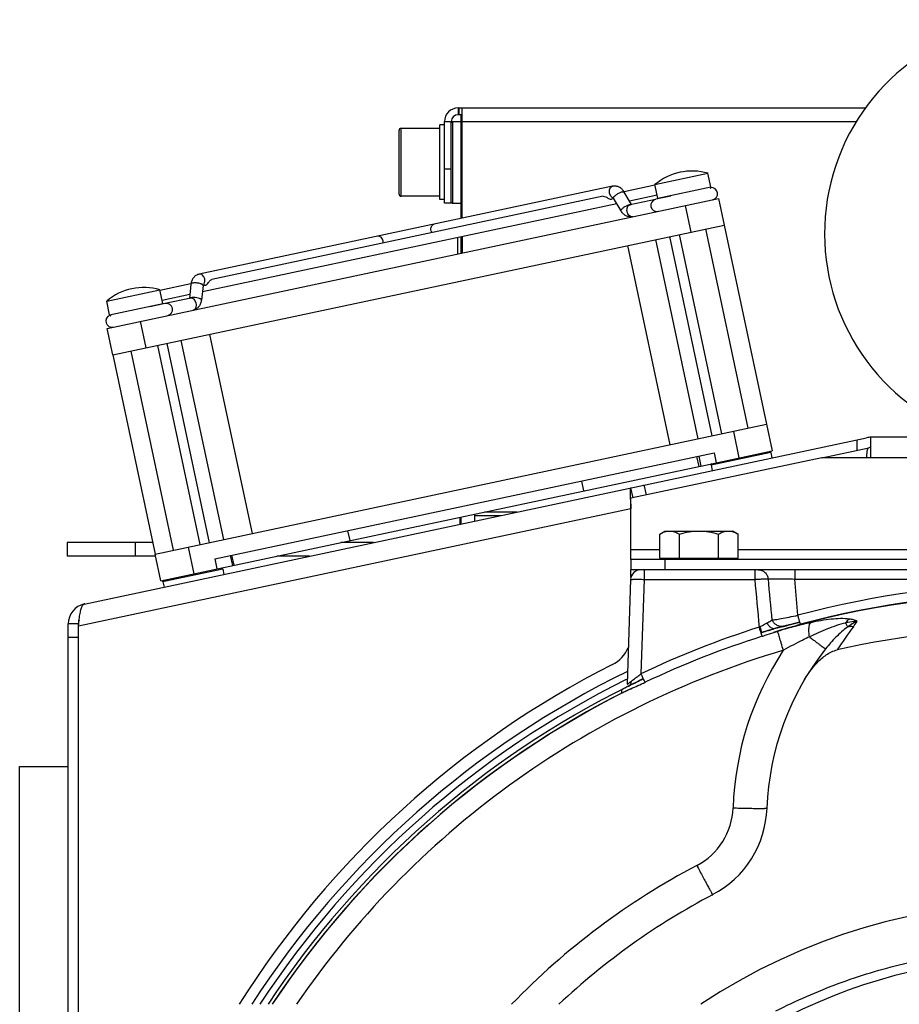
# Model space of a CAD drawing. Extents: x -1709 to 1181, y 8 to 1580.
# Tile 50 of 70: x -252 to -123, y 886 to 1031. Entities that reach past the tile are written whole.
import ezdxf

# ---------------------------------------------------------------- set-up
doc = ezdxf.new("R2010")
doc.units = 0
doc.header["$LTSCALE"] = 65.395
doc.layers.get('0').update_dxf_attribs({"linetype": 'CONTINUOUS'})
doc.layers.add('3_ALL_AXES', color=7, linetype='CONTINUOUS')

msp = doc.modelspace()

# ---------------------------------------------------------------- linework, layer by layer
at = {"color": 2, "linetype": 'CONTINUOUS'}
for p, q in [((-187.6, 1018.16), (-187.6, 1017.16)), ((-187.6, 1018.16), (-187, 1018.16)), ((-187.5, 1018.16), (-187.5, 1017.16)), ((-187, 1017.16), (-187.6, 1017.16)), ((-187.15, 1015.16), (-187.15, 1017.16)), ((-190.3, 1004.66), (-190.3, 1015.66)), ((-188.6, 1004.16), (-188.6, 1016.16)), ((-187, 1015.16), (-187.15, 1015.16)), ((-187.65, 996.67), (-187.65, 999.07)), ((-187.35, 957.89), (-187.35, 956.86)), ((-163.54, 932.45), (-163.55, 932)), ((-162.53, 933.01), (-162.51, 933.02))]:
    msp.add_line(p, q, dxfattribs=at)
at = {"color": 6, "linetype": 'CONTINUOUS'}
for p, q in [((-187, 1001.92), (-187, 1018.16)), ((-187, 1018.16), (-127.64, 1018.16)), ((-190.3, 1015.16), (-196, 1015.16)), ((-189.6, 1015.66), (-190.3, 1015.66)), ((-189.6, 1004.16), (-189.6, 1016.16)), ((-188.6, 1016.01), (-188.44, 1016.16)), ((-188.45, 1016.16), (-188.45, 1004.16)), ((-188.44, 1016.16), (-187.15, 1016.16)), ((-187.15, 1001.89), (-187.15, 1015.16)), ((-190.3, 1005.16), (-196, 1005.16)), ((-189.6, 1004.66), (-190.3, 1004.66)), ((-188.6, 1004.16), (-189.6, 1004.16)), ((-188.6, 1004.31), (-188.44, 1004.16)), ((-188.44, 1004.16), (-187.15, 1004.16)), ((-187.15, 996.78), (-187.15, 999.18)), ((-187, 999.21), (-187, 996.81)), ((-183.71, 958.66), (-178.9, 958.66)), ((-179.15, 958.61), (-179.15, 958.66)), ((-187.15, 956.91), (-187.15, 957.93)), ((-185.15, 957.33), (-185.15, 958.35)), ((-185.15, 958.16), (-181.25, 958.16)), ((-245.15, 954.16), (-245.15, 952.16)), ((-232.54, 954.16), (-245.15, 954.16)), ((-200.07, 954.16), (-204.88, 954.16)), ((-232.12, 952.16), (-245.15, 952.16)), ((-209.48, 952.16), (-214.29, 952.16)), ((-162.2, 948.71), (-162.73, 933.29)), ((-141.24, 941.41), (-141, 941.48)), ((-141, 941.48), (-140.81, 941.53)), ((-140.81, 941.53), (-140.6, 941.59)), ((-140.6, 941.59), (-140.41, 941.64)), ((-140.41, 941.64), (-140.24, 941.69)), ((-140.24, 941.69), (-140.09, 941.73)), ((-140.09, 941.73), (-139.97, 941.76)), ((-139.97, 941.76), (-139.87, 941.79)), ((-139.71, 941.82), (-139.65, 941.84)), ((-139.65, 941.84), (-139.6, 941.85)), ((-139.49, 941.87), (-139.43, 941.89)), ((-139.43, 941.89), (-139.3, 941.92)), ((-139.3, 941.92), (-139.14, 941.96)), ((-139.14, 941.96), (-138.84, 942.04)), ((-138.84, 942.04), (-137.29, 942.45)), ((-143, 940.88), (-142.87, 940.92)), ((-252.15, 711.16), (-252.15, 921.16)), ((-252.15, 921.16), (-245.01, 921.16))]:
    msp.add_line(p, q, dxfattribs=at)
at = {"color": 9, "linetype": 'CONTINUOUS'}
for p, q in [((-196, 1005.16), (-196, 1015.16)), ((-189.6, 1016.16), (-188.6, 1016.16)), ((-187, 1016.16), (-128.97, 1016.16)), ((-196.3, 1005.46), (-196.3, 1014.86)), ((-188.6, 1009.16), (-189.6, 1009.16)), ((-158.21, 1004.87), (-150.38, 1006.53)), ((-154.15, 1003.79), (-153.32, 999.88)), ((-238.91, 987.72), (-231.08, 989.38)), ((-233.52, 982.83), (-234.36, 986.74)), ((-147.08, 970.53), (-146.25, 966.62)), ((-128.83, 967.77), (-128.83, 969.3)), ((-152.12, 965.37), (-152.43, 966.84)), ((-77.46, 966.66), (-126.83, 966.66)), ((-159.88, 961.17), (-160.19, 962.64)), ((-162.15, 959.15), (-243.51, 941.86)), ((-235.15, 954.16), (-235.15, 952.16)), ((-226.45, 949.57), (-227.29, 953.49)), ((-162.15, 953.16), (-157.92, 953.16)), ((-146.37, 953.16), (-57.92, 953.16)), ((-220.58, 950.82), (-220.89, 952.29)), ((-157.15, 951.66), (-157.15, 950.16)), ((-160.2, 950.16), (-160.2, 948.74)), ((-143.93, 950.16), (-143.93, 948.74)), ((-138.04, 950.16), (-138.04, 948.79)), ((-160.2, 948.74), (-160.68, 934.83)), ((-160.2, 948.74), (-143.93, 948.74)), ((-137.57, 943.45), (-138.04, 948.79)), ((-138.04, 948.79), (-66.25, 948.79)), ((-141, 941.48), (-141.15, 941.44)), ((-140.99, 941.48), (-141, 941.48)), ((-141, 941.48), (-141, 941.48)), ((-140.99, 941.48), (-141, 941.48)), ((-139.57, 941.86), (-139.7, 941.83)), ((-139.7, 941.83), (-139.7, 941.83)), ((-243.51, 940.18), (-245.01, 940.18)), ((-142.87, 940.92), (-143, 940.88)), ((-142.87, 940.92), (-143, 940.88)), ((-142.87, 940.92), (-142.87, 940.92)), ((-162.84, 933.97), (-162.71, 934.04)), ((-162.84, 933.97), (-162.71, 934.04)), ((-162.51, 933.02), (-162.53, 933.01)), ((-162.35, 933.1), (-162.51, 933.02))]:
    msp.add_line(p, q, dxfattribs=at)
at = {"color": 7, "linetype": 'CONTINUOUS'}
for p, q in [((-150.38, 1006.53), (-150.81, 1008.54)), ((-164.86, 1006.63), (-225.72, 993.69)), ((-158.21, 1004.87), (-158.64, 1006.88)), ((-163.61, 1003), (-164.7, 1004.86)), ((-162.08, 1003.95), (-163.15, 1005.77)), ((-156.27, 1005.18), (-158.47, 1004.71)), ((-239.25, 985.7), (-149.26, 1004.83)), ((-164.69, 1004.82), (-165.01, 1004.75)), ((-158.52, 1004.7), (-162.28, 1003.9)), ((-149.26, 1004.83), (-148.42, 1000.92)), ((-238.41, 981.79), (-148.42, 1000.92)), ((-150.18, 969.88), (-156.42, 999.22)), ((-148.79, 970.17), (-155.03, 999.52)), ((-144.88, 971), (-151.11, 1000.35)), ((-162.66, 997.89), (-156.42, 968.55)), ((-152.25, 969.43), (-158.49, 998.78)), ((-226.94, 992.21), (-227.17, 990.11)), ((-225.15, 992.01), (-225.39, 989.87)), ((-224.83, 992.04), (-225.14, 991.97)), ((-231.08, 989.38), (-231.51, 991.39)), ((-238.91, 987.72), (-239.33, 989.72)), ((-230.73, 989.35), (-232.98, 988.88)), ((-226.97, 990.15), (-230.73, 989.35)), ((-238.41, 981.79), (-239.25, 985.7)), ((-224.18, 984.82), (-217.94, 955.47)), ((-225.57, 953.85), (-231.81, 983.19)), ((-224.19, 954.14), (-230.42, 983.49)), ((-222.11, 954.59), (-228.35, 983.93)), ((-229.49, 953.02), (-235.72, 982.36)), ((-232.18, 952.45), (-142.19, 971.57)), ((-142.19, 971.57), (-141.36, 967.66)), ((-223.43, 951.75), (-149.9, 967.38)), ((-151.87, 965.43), (-141.36, 967.66)), ((-141.56, 967.41), (-150.36, 965.54)), ((-149.9, 967.38), (-149.59, 965.91)), ((-141.56, 967.41), (-141.8, 967.57)), ((-141.56, 967.41), (-141.39, 966.63)), ((-134.04, 966.66), (-127.14, 968.13)), ((-152.18, 966.89), (-151.87, 965.43)), ((-150.36, 965.54), (-150.21, 965.78)), ((-231.35, 948.53), (-151.89, 965.42)), ((-150.36, 965.54), (-150.2, 964.76)), ((-169.45, 963.22), (-169.14, 961.76)), ((-161.83, 960.75), (-162.15, 962.22)), ((-203.87, 955.91), (-203.56, 954.44)), ((-231.35, 948.53), (-232.18, 952.45)), ((-223.43, 951.75), (-223.11, 950.28)), ((-221.14, 952.24), (-220.83, 950.77)), ((-162.15, 951.66), (-162.15, 950.16)), ((-157.92, 951.86), (-146.37, 951.86)), ((-157.15, 951.66), (-157.15, 951.86)), ((-147.15, 951.66), (-147.15, 951.86)), ((-222.26, 950.26), (-230.86, 948.43)), ((-222.26, 950.26), (-222.49, 950.41)), ((-222.26, 950.26), (-222.09, 949.48)), ((-42.15, 950.16), (-162.15, 950.16)), ((-231.06, 948.39), (-230.9, 948.63)), ((-230.86, 948.43), (-231.06, 948.39)), ((-231.06, 948.39), (-230.89, 947.61)), ((-243.51, 942.18), (-245.01, 942.18)), ((-243.51, 942.18), (-243.51, 942.02))]:
    msp.add_line(p, q, dxfattribs=at)
at = {"color": 3, "linetype": 'CONTINUOUS'}
for p, q in [((-242.64, 945.11), (-127.45, 969.59)), ((-126.83, 966.66), (-126.83, 969.66)), ((-77.46, 969.66), (-126.83, 969.66)), ((-134.04, 966.66), (-162.15, 960.69)), ((-126.83, 966.66), (-134.04, 966.66)), ((-162.25, 960.68), (-162.25, 960.66)), ((-162.15, 951.66), (-162.15, 960.69)), ((-42.15, 951.66), (-162.15, 951.66)), ((-162.15, 949.04), (-162.15, 950.16)), ((-245.01, 848.91), (-245.01, 942.18)), ((-243.51, 941.86), (-243.48, 942.13)), ((-243.51, 848.91), (-243.51, 941.86)), ((-243.48, 942.13), (-243.47, 942.17))]:
    msp.add_line(p, q, dxfattribs=at)
at = {"color": 6, "linetype": 'CONTINUOUS'}
for points in [[(-142.87, 940.92), (-142.6, 941.01), (-142.37, 941.08), (-142.14, 941.15), (-141.9, 941.22), (-141.68, 941.28), (-141.46, 941.35), (-141.24, 941.41)], [(-139.87, 941.79), (-139.82, 941.8), (-139.79, 941.81), (-139.76, 941.81), (-139.73, 941.82), (-139.71, 941.82), (-139.71, 941.82)], [(-139.6, 941.85), (-139.55, 941.86), (-139.49, 941.87)], [(-162.51, 933.02), (-162.26, 933.15), (-162.06, 933.25), (-161.84, 933.36), (-161.62, 933.47), (-161.39, 933.59), (-161.14, 933.71), (-160.89, 933.83), (-160.64, 933.95), (-160.38, 934.08), (-160.33, 934.1)]]:
    msp.add_lwpolyline(points, dxfattribs=at)
for centre, radius, start, end in [((-102.15, 999.66), 31.5, 302.4551, 237.5449), ((-187.6, 1016.16), 2, 90, 180), ((-196, 1014.86), 0.3, 90, 180), ((-196, 1005.46), 0.3, 180, 270), ((-160.7, 948.66), 1.5, 90, 178), ((-102.15, 806.36), 135.28, 77.344, 102.656), ((-102.15, 913.66), 40, 141.5954, 178.0038), ((-157.11, 915.58), 15, 297.7632, 358.0038), ((-102.15, 811.16), 103, 117.7632, 133.2679), ((-102.15, 811.16), 90, 56.4547, 123.5453)]:
    msp.add_arc(centre, radius, start, end, dxfattribs=at)
at = {"color": 2, "linetype": 'CONTINUOUS'}
for centre, radius, start, end in [((-187.6, 1016.16), 1, 90, 180), ((-134.6, 922.91), 19.15, 107.3873, 107.7263), ((-162.81, 933.59), 0.646, 297.2364, 303.9772), ((-162.82, 933.61), 0.666, 304.0058, 312.5699)]:
    msp.add_arc(centre, radius, start, end, dxfattribs=at)
at = {"color": 7, "linetype": 'CONTINUOUS'}
for centre, radius, start, end in [((-150.58, 1006.49), 0.2, 289.2738, 12), ((-150.31, 1005.53), 0.9, 282, 95.3077), ((-158.01, 1004.91), 0.2, 192, 222.0001), ((-158.33, 1003.82), 0.9, 102, 282), ((-231.28, 989.34), 0.2, 341.9999, 12), ((-230.54, 988.47), 0.9, 282, 102), ((-238.56, 986.77), 0.9, 108.6923, 282), ((-238.71, 987.76), 0.2, 192, 267.0013), ((-126.83, 966.66), 1.5, 90, 102), ((-242.01, 942.18), 1.5, 158.1207, 180), ((-102.15, 811.16), 82, 63.2467, 116.7532)]:
    msp.add_arc(centre, radius, start, end, dxfattribs=at)
at = {"color": 9, "linetype": 'CONTINUOUS'}
for centre, radius, start, end in [((-190.35, 1000.29), 1.25, 191.9794, 203.5179), ((-199.86, 998.27), 1.25, 0.4821, 12.0206), ((-102.15, 811.24), 136.88, 74.9993, 105.0007), ((-102.15, 811.23), 135.45, 73.629, 106.371), ((-102.15, 811.37), 135.38, 74.9991, 105.0009), ((-136.23, 947.08), 8.65, 322.0204, 328.386), ((-102.32, 812.27), 135.75, 107.5556, 115.4627), ((-86.57, 959.92), 59.43, 197.7985, 198.0503), ((-121.03, 870.9), 73.35, 105.9208, 107.3224), ((-139.83, 943.36), 2.49, 204.1826, 204.6408), ((-102.15, 811.18), 135.47, 106.4735, 106.729), ((-102.15, 811.16), 135.99, 106.0344, 106.5962), ((-114.96, 854.51), 90.29, 106.3102, 106.474), ((-139.98, 943.24), 1.44, 274.857, 281.0812), ((-136.86, 929.88), 12.29, 103.6268, 104.0402), ((-98.75, 917.78), 38.91, 141.9701, 148.083), ((-102.26, 811.96), 134.65, 107.5316, 115.4179), ((-102.15, 913.53), 45, 146.6025, 178.0037), ((-102.15, 811.16), 138, 116.016, 147.0754), ((-102.15, 811.16), 136.99, 116.2982, 146.8012), ((-102.15, 811.16), 135.99, 116.3624, 146.5271), ((-102.16, 811.21), 135.44, 116.2974, 146.3993), ((-102.15, 811.23), 135.45, 116.6102, 146.4099), ((-157.11, 915.44), 10, 297.7633, 358.0037), ((-102.15, 811.03), 108, 117.7633, 135.9142)]:
    msp.add_arc(centre, radius, start, end, dxfattribs=at)
at = {"color": 3, "linetype": 'CONTINUOUS'}
for centre, radius, start, end in [((-126.83, 966.66), 3, 90, 102), ((-242.01, 942.18), 3, 102, 180), ((-242.49, 944.78), 0.356, 102.0749, 113.3508), ((-167.15, 940.65), 5, 296.8328, 336.9594), ((-102.15, 812.16), 139, 116.8328, 147.831)]:
    msp.add_arc(centre, radius, start, end, dxfattribs=at)
at = {"color": 9, "linetype": 'CONTINUOUS'}
for points, knots in [([(-165.29, 1005.61), (-165.32, 1005.73), (-165.33, 1005.95), (-165.27, 1006.27), (-165.11, 1006.52), (-164.94, 1006.61), (-164.86, 1006.63)], [0, 0, 0, 0, 0.288007, 0.555337, 0.790536, 1, 1, 1, 1]), ([(-164.82, 1004.92), (-164.88, 1004.95), (-165.11, 1005.12), (-165.25, 1005.4), (-165.29, 1005.61)], [0, 0, 0, 0, 0.226809, 1, 1, 1, 1]), ([(-164.7, 1004.86), (-164.7, 1004.87), (-164.72, 1004.9), (-164.71, 1004.93), (-164.71, 1004.95)], [0, 0, 0, 0, 0.222857, 1, 1, 1, 1]), ([(-164.71, 1004.95), (-164.69, 1004.99), (-164.65, 1005.08), (-164.58, 1005.15), (-164.55, 1005.18)], [0, 0, 0, 0, 0.42506, 1, 1, 1, 1]), ([(-164.55, 1005.18), (-164.44, 1005.29), (-164.24, 1005.44), (-163.96, 1005.61), (-163.74, 1005.71), (-163.54, 1005.79), (-163.37, 1005.83), (-163.23, 1005.83), (-163.16, 1005.8), (-163.15, 1005.77)], [0, 0, 0, 0, 0.292809, 0.455163, 0.612104, 0.751996, 0.86527, 0.946447, 1, 1, 1, 1]), ([(-163.46, 1003.32), (-163.36, 1003.42), (-163.12, 1003.6), (-162.75, 1003.81), (-162.43, 1003.94), (-162.22, 1003.97), (-162.14, 1003.96), (-162.1, 1003.95)], [0, 0, 0, 0, 0.273726, 0.577386, 0.837567, 0.93263, 1, 1, 1, 1]), ([(-162.71, 1002.89), (-162.74, 1003), (-162.75, 1003.23), (-162.68, 1003.55), (-162.52, 1003.79), (-162.36, 1003.89), (-162.28, 1003.9)], [0, 0, 0, 0, 0.288007, 0.555337, 0.790536, 1, 1, 1, 1]), ([(-163.61, 1003), (-163.63, 1003.04), (-163.61, 1003.13), (-163.54, 1003.23), (-163.49, 1003.29), (-163.46, 1003.32)], [0, 0, 0, 0, 0.360681, 0.645148, 1, 1, 1, 1]), ([(-161.9, 1002.14), (-161.98, 1002.13), (-162.17, 1002.14), (-162.42, 1002.3), (-162.61, 1002.56), (-162.69, 1002.78), (-162.71, 1002.89)], [0, 0, 0, 0, 0.209464, 0.444663, 0.711993, 1, 1, 1, 1]), ([(-191.58, 1000.03), (-191.6, 1000.14), (-191.62, 1000.37), (-191.55, 1000.68), (-191.39, 1000.93), (-191.22, 1001.02), (-191.14, 1001.04)], [0, 0, 0, 0, 0.288007, 0.555337, 0.790536, 1, 1, 1, 1]), ([(-198.63, 998.53), (-198.66, 998.64), (-198.73, 998.85), (-198.92, 999.12), (-199.17, 999.28), (-199.36, 999.29), (-199.44, 999.28)], [0, 0, 0, 0, 0.288007, 0.555337, 0.790536, 1, 1, 1, 1]), ([(-224.91, 992.94), (-224.94, 993.05), (-225.01, 993.27), (-225.21, 993.53), (-225.45, 993.69), (-225.64, 993.71), (-225.72, 993.69)], [0, 0, 0, 0, 0.288007, 0.555337, 0.790536, 1, 1, 1, 1]), ([(-225.42, 992.24), (-225.56, 992.3), (-225.8, 992.36), (-226.13, 992.39), (-226.37, 992.4), (-226.59, 992.39), (-226.76, 992.35), (-226.88, 992.3), (-226.93, 992.24), (-226.94, 992.21)], [0, 0, 0, 0, 0.292809, 0.455163, 0.612104, 0.751996, 0.86527, 0.946447, 1, 1, 1, 1]), ([(-225.15, 992.01), (-225.14, 992.06), (-225.2, 992.13), (-225.31, 992.2), (-225.38, 992.23), (-225.42, 992.24)], [0, 0, 0, 0, 0.360681, 0.645148, 1, 1, 1, 1]), ([(-225.06, 992.11), (-225.02, 992.16), (-224.88, 992.41), (-224.87, 992.72), (-224.91, 992.94)], [0, 0, 0, 0, 0.226809, 1, 1, 1, 1]), ([(-225.66, 990.1), (-225.79, 990.15), (-226.08, 990.22), (-226.51, 990.26), (-226.86, 990.25), (-227.06, 990.19), (-227.13, 990.14), (-227.15, 990.11)], [0, 0, 0, 0, 0.276297, 0.582133, 0.841567, 0.934843, 1, 1, 1, 1]), ([(-226.16, 989.4), (-226.19, 989.52), (-226.27, 989.73), (-226.46, 989.99), (-226.7, 990.15), (-226.89, 990.17), (-226.97, 990.15)], [0, 0, 0, 0, 0.288007, 0.555337, 0.790536, 1, 1, 1, 1]), ([(-226.6, 988.39), (-226.52, 988.41), (-226.35, 988.5), (-226.19, 988.75), (-226.12, 989.06), (-226.14, 989.29), (-226.16, 989.4)], [0, 0, 0, 0, 0.209464, 0.444663, 0.711993, 1, 1, 1, 1]), ([(-225.39, 989.87), (-225.38, 989.91), (-225.44, 989.99), (-225.54, 990.05), (-225.62, 990.08), (-225.66, 990.1)], [0, 0, 0, 0, 0.360681, 0.645148, 1, 1, 1, 1]), ([(-143.44, 950.16), (-143.26, 950.16), (-142.89, 950.09), (-142.42, 949.8), (-142.09, 949.35), (-141.99, 948.99), (-141.97, 948.81)], [0, 0, 0, 0, 0.248399, 0.497694, 0.748313, 1, 1, 1, 1]), ([(-162.2, 948.71), (-162.2, 948.72), (-162.18, 948.72), (-162.15, 948.73), (-162.1, 948.73), (-162.04, 948.74), (-161.95, 948.74), (-161.81, 948.75), (-161.59, 948.75), (-161.29, 948.75), (-160.95, 948.75), (-160.58, 948.75), (-160.33, 948.74), (-160.2, 948.74)], [0, 0, 0, 0, 0.006169, 0.021039, 0.045115, 0.078281, 0.120257, 0.17066, 0.294772, 0.445913, 0.618314, 0.805387, 1, 1, 1, 1]), ([(-143.93, 948.74), (-143.7, 948.75), (-143.28, 948.78), (-142.7, 948.81), (-142.3, 948.82), (-142.08, 948.82), (-142, 948.82), (-141.97, 948.81)], [0, 0, 0, 0, 0.347541, 0.652878, 0.879336, 0.954078, 1, 1, 1, 1]), ([(-141.97, 948.81), (-141.91, 948.82), (-141.75, 948.83), (-141.47, 948.84), (-141.07, 948.84), (-140.37, 948.84), (-139.35, 948.83), (-138.5, 948.8), (-138.04, 948.79)], [0, 0, 0, 0, 0.045114, 0.119322, 0.220559, 0.345776, 0.651945, 1, 1, 1, 1]), ([(-139.85, 941.8), (-140.01, 941.79), (-140.32, 941.82), (-140.76, 942), (-141.12, 942.32), (-141.29, 942.59), (-141.35, 942.74)], [0, 0, 0, 0, 0.247882, 0.497022, 0.747815, 1, 1, 1, 1]), ([(-129.99, 942.9), (-130.42, 942.95), (-131.32, 942.98), (-133.23, 942.84), (-134.69, 942.58), (-135.69, 942.36)], [0, 0, 0, 0, 0.225294, 0.469689, 1, 1, 1, 1]), ([(-130.57, 942.31), (-130.52, 942.37), (-130.36, 942.59), (-130.16, 942.79), (-129.99, 942.9)], [0, 0, 0, 0, 0.268051, 1, 1, 1, 1]), ([(-128.86, 942.54), (-129, 942.54), (-129.58, 942.49), (-130.15, 942.39), (-130.57, 942.31)], [0, 0, 0, 0, 0.253851, 1, 1, 1, 1]), ([(-128.86, 942.54), (-128.99, 942.5), (-129.48, 942.28), (-129.92, 941.98), (-130.24, 941.74)], [0, 0, 0, 0, 0.254403, 1, 1, 1, 1]), ([(-128.86, 942.54), (-129.01, 942.65), (-129.39, 942.8), (-129.78, 942.87), (-129.99, 942.9)], [0, 0, 0, 0, 0.464342, 1, 1, 1, 1]), ([(-142.87, 940.92), (-142.87, 940.92), (-142.88, 940.93), (-142.88, 940.93), (-142.89, 940.94), (-142.9, 940.97), (-142.91, 941.01), (-142.93, 941.08), (-142.96, 941.16), (-143.01, 941.31), (-143.05, 941.42), (-143.08, 941.5)], [0, 0, 0, 0, 0.004771, 0.017551, 0.038593, 0.067882, 0.150764, 0.265131, 0.409397, 0.581604, 1, 1, 1, 1]), ([(-141, 941.48), (-141.09, 941.45), (-141.31, 941.46), (-141.61, 941.63), (-141.88, 941.93), (-142.03, 942.18), (-142.09, 942.32)], [0, 0, 0, 0, 0.191123, 0.417114, 0.689505, 1, 1, 1, 1]), ([(-139.84, 941.79), (-139.92, 941.78), (-140.3, 941.68), (-140.68, 941.57), (-140.99, 941.48)], [0, 0, 0, 0, 0.190977, 1, 1, 1, 1]), ([(-139.71, 938.3), (-139.82, 938.65), (-139.97, 939.15), (-140.16, 939.79), (-140.28, 940.2), (-140.39, 940.54), (-140.47, 940.81), (-140.52, 940.98), (-140.55, 941.07), (-140.56, 941.09)], [0, 0, 0, 0, 0.371122, 0.539335, 0.688105, 0.812319, 0.907707, 0.970988, 1, 1, 1, 1]), ([(-135.69, 942.36), (-136.46, 942.2), (-138.01, 941.82), (-139.54, 941.39), (-140.31, 941.17)], [0, 0, 0, 0, 0.493872, 1, 1, 1, 1]), ([(-137.29, 942.45), (-137.55, 942.38), (-138.05, 942.25), (-138.71, 942.07), (-139.21, 941.95), (-139.48, 941.88), (-139.57, 941.86)], [0, 0, 0, 0, 0.344753, 0.646295, 0.872874, 1, 1, 1, 1]), ([(-135.87, 940.28), (-135.91, 940.53), (-135.95, 940.98), (-135.95, 941.6), (-135.88, 942.06), (-135.77, 942.3), (-135.69, 942.36)], [0, 0, 0, 0, 0.350585, 0.643554, 0.861216, 1, 1, 1, 1]), ([(-130.57, 942.31), (-131.02, 942.2), (-131.92, 941.94), (-133.7, 941.29), (-135.01, 940.7), (-135.87, 940.28)], [0, 0, 0, 0, 0.245021, 0.493387, 1, 1, 1, 1]), ([(-130.24, 941.74), (-130.86, 941.3), (-132.01, 940.27), (-133.01, 939.11), (-133.49, 938.51)], [0, 0, 0, 0, 0.497077, 1, 1, 1, 1]), ([(-130.57, 942.31), (-130.53, 942.25), (-130.43, 942.06), (-130.32, 941.87), (-130.24, 941.74)], [0, 0, 0, 0, 0.305063, 1, 1, 1, 1]), ([(-129.41, 941.75), (-129.48, 941.77), (-129.76, 941.8), (-130.04, 941.79), (-130.24, 941.74)], [0, 0, 0, 0, 0.262817, 1, 1, 1, 1]), ([(-135.87, 940.28), (-136.2, 940.12), (-137.49, 939.49), (-138.77, 938.82), (-139.71, 938.3)], [0, 0, 0, 0, 0.248295, 1, 1, 1, 1]), ([(-135.87, 940.28), (-135.71, 940.15), (-135.39, 939.9), (-134.93, 939.55), (-134.53, 939.24), (-134.18, 938.98), (-133.93, 938.8), (-133.77, 938.68), (-133.68, 938.62), (-133.6, 938.57), (-133.55, 938.53), (-133.52, 938.52), (-133.49, 938.5), (-133.49, 938.51)], [0, 0, 0, 0, 0.213574, 0.408556, 0.580933, 0.727133, 0.844144, 0.890929, 0.929567, 0.959867, 0.981693, 0.994981, 1, 1, 1, 1]), ([(-139.71, 938.3), (-146.93, 936.16), (-161.02, 930.65), (-180.43, 918.93), (-197.57, 904.08), (-207.15, 892.37), (-211.4, 886.17)], [0, 0, 0, 0, 0.250019, 0.500027, 0.750021, 1, 1, 1, 1]), ([(-160.33, 934.1), (-160.51, 934.02), (-161.19, 933.69), (-161.86, 933.35), (-162.35, 933.1)], [0, 0, 0, 0, 0.268057, 1, 1, 1, 1]), ([(-147.12, 915.1), (-146.79, 915.08), (-146.16, 915.06), (-145.23, 915.04), (-144.38, 915.02), (-143.73, 915.01), (-143.27, 915.01), (-142.98, 915.01), (-142.73, 915.01), (-142.52, 915.02), (-142.35, 915.02), (-142.23, 915.03), (-142.16, 915.04), (-142.13, 915.04), (-142.12, 915.05), (-142.12, 915.05)], [0, 0, 0, 0, 0.194862, 0.382203, 0.554857, 0.706195, 0.772022, 0.830423, 0.880839, 0.922792, 0.955886, 0.97982, 0.994417, 0.998242, 1, 1, 1, 1]), ([(-152.45, 906.6), (-152.3, 906.31), (-152.01, 905.76), (-151.59, 904.96), (-151.19, 904.22), (-150.89, 903.66), (-150.68, 903.27), (-150.54, 903.02), (-150.42, 902.81), (-150.32, 902.63), (-150.25, 902.51), (-150.21, 902.43), (-150.18, 902.38), (-150.16, 902.35), (-150.14, 902.32), (-150.13, 902.31), (-150.13, 902.3), (-150.12, 902.3)], [0, 0, 0, 0, 0.19625, 0.384285, 0.557108, 0.708264, 0.77392, 0.832121, 0.882323, 0.924059, 0.956942, 0.969963, 0.980665, 0.989024, 0.995022, 0.998659, 1, 1, 1, 1])]:
    msp.add_open_spline(points, degree=3, knots=knots, dxfattribs=at)
at = {"color": 7, "linetype": 'CONTINUOUS'}
for points, knots in [([(-163.15, 1005.77), (-163.24, 1005.92), (-163.45, 1006.2), (-163.86, 1006.51), (-164.35, 1006.67), (-164.69, 1006.66), (-164.86, 1006.63)], [0, 0, 0, 0, 0.2555, 0.50575, 0.753267, 1, 1, 1, 1]), ([(-166.26, 1005.15), (-166.13, 1005.18), (-165.82, 1005.08), (-165.59, 1004.91), (-165.44, 1004.84)], [0, 0, 0, 0, 0.450561, 1, 1, 1, 1]), ([(-164.7, 1004.86), (-164.71, 1004.87), (-164.71, 1004.88), (-164.72, 1004.9), (-164.73, 1004.9)], [0, 0, 0, 0, 0.442353, 1, 1, 1, 1]), ([(-165.44, 1004.84), (-165.37, 1004.8), (-165.23, 1004.74), (-165.08, 1004.74), (-165.01, 1004.75)], [0, 0, 0, 0, 0.536566, 1, 1, 1, 1]), ([(-161.9, 1002.14), (-162.07, 1002.11), (-162.41, 1002.1), (-162.9, 1002.26), (-163.31, 1002.57), (-163.52, 1002.85), (-163.61, 1003)], [0, 0, 0, 0, 0.246716, 0.494246, 0.744505, 1, 1, 1, 1]), ([(-225.72, 993.69), (-225.89, 993.65), (-226.21, 993.52), (-226.58, 993.18), (-226.84, 992.72), (-226.92, 992.38), (-226.94, 992.21)], [0, 0, 0, 0, 0.246716, 0.494246, 0.744505, 1, 1, 1, 1]), ([(-225.14, 992.05), (-225.14, 992.06), (-225.14, 992.06), (-225.14, 992.06), (-225.14, 992.05), (-225.14, 992.04), (-225.15, 992.02), (-225.15, 992.01)], [0, 0, 0, 0, 0.17566, 0.195271, 0.228941, 0.481112, 1, 1, 1, 1]), ([(-224.83, 992.04), (-224.76, 992.05), (-224.58, 992.14), (-224.37, 992.4), (-224.23, 992.62), (-224.14, 992.72)], [0, 0, 0, 0, 0.208338, 0.58194, 1, 1, 1, 1]), ([(-224.14, 992.72), (-224.12, 992.74), (-224.04, 992.83), (-223.93, 992.9), (-223.84, 992.91)], [0, 0, 0, 0, 0.278793, 1, 1, 1, 1]), ([(-225.39, 989.87), (-225.41, 989.7), (-225.49, 989.36), (-225.74, 988.9), (-226.12, 988.56), (-226.44, 988.43), (-226.6, 988.39)], [0, 0, 0, 0, 0.2555, 0.50575, 0.753267, 1, 1, 1, 1]), ([(-127.45, 966.66), (-127.44, 966.84), (-127.42, 967.11), (-127.39, 967.45), (-127.36, 967.67), (-127.32, 967.85), (-127.27, 968.01), (-127.2, 968.11), (-127.14, 968.13)], [0, 0, 0, 0, 0.36123, 0.523341, 0.666401, 0.786519, 0.881335, 1, 1, 1, 1])]:
    msp.add_open_spline(points, degree=3, knots=knots, dxfattribs=at)
at = {"color": 9, "linetype": 'CONTINUOUS'}
for points in [[(-164.71, 1004.87), (-164.75, 1004.88), (-164.78, 1004.9), (-164.82, 1004.92)], [(-225.15, 992.03), (-225.12, 992.05), (-225.09, 992.08), (-225.06, 992.11)], [(-143.93, 948.74), (-143.71, 946.39), (-143.49, 944.04), (-143.27, 941.7)], [(-141.97, 948.81), (-141.78, 946.78), (-141.6, 944.76), (-141.41, 942.73)]]:
    msp.add_open_spline(points, degree=3, dxfattribs=at)
at = {"color": 3, "linetype": 'CONTINUOUS'}
for points, knots in [([(-162.15, 962.22), (-162.16, 962.22), (-162.2, 962.18), (-162.23, 962.09), (-162.26, 961.95), (-162.28, 961.69), (-162.28, 961.26), (-162.26, 960.89), (-162.25, 960.68)], [0, 0, 0, 0, 0.037257, 0.095917, 0.181986, 0.296103, 0.603281, 1, 1, 1, 1]), ([(-162.25, 960.66), (-162.24, 960.55), (-162.21, 960.04), (-162.17, 959.54), (-162.15, 959.15)], [0, 0, 0, 0, 0.234944, 1, 1, 1, 1]), ([(-243.47, 942.17), (-243.44, 942.48), (-243.36, 943.06), (-243.23, 943.86), (-243.07, 944.49), (-242.91, 944.85), (-242.81, 944.97)], [0, 0, 0, 0, 0.319936, 0.605508, 0.835828, 1, 1, 1, 1]), ([(-242.81, 944.97), (-242.79, 944.99), (-242.74, 945.04), (-242.68, 945.08), (-242.63, 945.1)], [0, 0, 0, 0, 0.272589, 1, 1, 1, 1])]:
    msp.add_open_spline(points, degree=3, knots=knots, dxfattribs=at)
at = {"color": 2, "linetype": 'CONTINUOUS'}
for points, knots in [([(-141.85, 942.47), (-141.76, 942.52), (-141.61, 942.6), (-141.46, 942.69), (-141.41, 942.73)], [0, 0, 0, 0, 0.617468, 1, 1, 1, 1]), ([(-141.41, 942.73), (-141.34, 942.74), (-141.18, 942.77), (-140.72, 942.84), (-139.95, 942.99), (-138.83, 943.2), (-138.01, 943.37), (-137.57, 943.45)], [0, 0, 0, 0, 0.050213, 0.127891, 0.355763, 0.657684, 1, 1, 1, 1]), ([(-137.19, 942.13), (-137.19, 942.14), (-137.19, 942.15), (-137.2, 942.17), (-137.21, 942.2), (-137.23, 942.26), (-137.27, 942.37), (-137.32, 942.53), (-137.37, 942.73), (-137.44, 942.95), (-137.5, 943.2), (-137.55, 943.37), (-137.57, 943.45)], [0, 0, 0, 0, 0.006735, 0.022373, 0.046959, 0.08031, 0.172176, 0.294927, 0.444453, 0.615732, 0.803012, 1, 1, 1, 1]), ([(-143.27, 941.7), (-143.1, 941.78), (-142.78, 941.95), (-142.47, 942.13), (-142.32, 942.22)], [0, 0, 0, 0, 0.516215, 1, 1, 1, 1]), ([(-142.82, 940.36), (-142.85, 940.41), (-142.9, 940.57), (-143, 940.85), (-143.12, 941.25), (-143.22, 941.54), (-143.27, 941.7)], [0, 0, 0, 0, 0.119028, 0.343841, 0.649013, 1, 1, 1, 1]), ([(-142.32, 942.22), (-142.27, 942.24), (-142.12, 942.32), (-141.97, 942.41), (-141.85, 942.47)], [0, 0, 0, 0, 0.271129, 1, 1, 1, 1]), ([(-141.14, 940.92), (-141.08, 940.94), (-140.84, 941.02), (-140.6, 941.1), (-140.43, 941.15)], [0, 0, 0, 0, 0.266459, 1, 1, 1, 1]), ([(-140.32, 941.19), (-140.16, 941.24), (-139.89, 941.32), (-139.63, 941.41), (-139.54, 941.45)], [0, 0, 0, 0, 0.627975, 1, 1, 1, 1]), ([(-139.54, 941.45), (-139.44, 941.48), (-139.16, 941.57), (-138.65, 941.73), (-137.96, 941.92), (-137.46, 942.06), (-137.19, 942.13)], [0, 0, 0, 0, 0.128913, 0.356521, 0.657731, 1, 1, 1, 1]), ([(-142.82, 940.36), (-142.68, 940.41), (-142.12, 940.59), (-141.56, 940.78), (-141.14, 940.92)], [0, 0, 0, 0, 0.25532, 1, 1, 1, 1]), ([(-162.3, 933.58), (-162.27, 933.61), (-162.15, 933.71), (-162.02, 933.81), (-161.92, 933.88)], [0, 0, 0, 0, 0.232124, 1, 1, 1, 1]), ([(-161.92, 933.88), (-161.72, 934.04), (-161.3, 934.34), (-160.89, 934.66), (-160.68, 934.83)], [0, 0, 0, 0, 0.484154, 1, 1, 1, 1]), ([(-160.06, 933.58), (-160.09, 933.63), (-160.17, 933.78), (-160.31, 934.05), (-160.48, 934.42), (-160.61, 934.69), (-160.68, 934.83)], [0, 0, 0, 0, 0.128583, 0.355548, 0.65673, 1, 1, 1, 1]), ([(-162.53, 933.01), (-162.6, 932.97), (-162.74, 932.9), (-162.94, 932.79), (-163.12, 932.7), (-163.26, 932.62), (-163.38, 932.56), (-163.45, 932.51), (-163.5, 932.49), (-163.52, 932.47), (-163.53, 932.46), (-163.54, 932.46), (-163.54, 932.45)], [0, 0, 0, 0, 0.215883, 0.410609, 0.581446, 0.72591, 0.84165, 0.926701, 0.957249, 0.979631, 0.993813, 1, 1, 1, 1]), ([(-162.81, 932.33), (-162.76, 932.36), (-162.55, 932.46), (-162.33, 932.56), (-162.17, 932.63)], [0, 0, 0, 0, 0.230312, 1, 1, 1, 1]), ([(-162.73, 933.29), (-162.73, 933.28), (-162.69, 933.29), (-162.67, 933.31), (-162.61, 933.35), (-162.55, 933.39), (-162.45, 933.47), (-162.36, 933.54), (-162.3, 933.58)], [0, 0, 0, 0, 0.054826, 0.134608, 0.249475, 0.396823, 0.573421, 1, 1, 1, 1]), ([(-162.37, 933.12), (-162.34, 933.15), (-162.21, 933.28), (-162.14, 933.46), (-162.11, 933.59)], [0, 0, 0, 0, 0.23385, 1, 1, 1, 1]), ([(-162.17, 932.63), (-161.82, 932.79), (-161.11, 933.1), (-160.41, 933.41), (-160.06, 933.58)], [0, 0, 0, 0, 0.48969, 1, 1, 1, 1]), ([(-163.55, 932), (-163.55, 932), (-163.53, 932.01), (-163.5, 932.02), (-163.44, 932.04), (-163.35, 932.08), (-163.25, 932.13), (-163.07, 932.21), (-162.92, 932.28), (-162.81, 932.33)], [0, 0, 0, 0, 0.014814, 0.062331, 0.142969, 0.255962, 0.399973, 0.573348, 1, 1, 1, 1])]:
    msp.add_open_spline(points, degree=3, knots=knots, dxfattribs=at)
at = {"color": 6, "linetype": 'CONTINUOUS'}
for points, knots in [([(-136.81, 933.61), (-136.23, 934.63), (-135.21, 936.11), (-133.44, 937.68), (-132.36, 938.22), (-131.78, 938.35)], [0, 0, 0, 0, 0.500272, 0.750593, 1, 1, 1, 1]), ([(-140.82, 885.18), (-137.84, 886.7), (-131.7, 889.39), (-122.08, 892.32), (-112.18, 894.1), (-102.15, 894.7), (-92.11, 894.1), (-82.21, 892.32), (-72.59, 889.39), (-66.45, 886.7), (-63.47, 885.18)], [0, 0, 0, 0, 0.125, 0.250001, 0.375, 0.5, 0.625, 0.749999, 0.875, 1, 1, 1, 1])]:
    msp.add_open_spline(points, degree=3, knots=knots, dxfattribs=at)
at = {"color": 2, "linetype": 'CONTINUOUS'}
msp.add_open_spline([(-162.11, 933.59), (-162.1, 933.65), (-162.1, 933.7), (-162.09, 933.75)], degree=3, dxfattribs=at)
at = {"layer": '3_ALL_AXES', "color": 7, "linetype": 'CONTINUOUS'}
for p, q in [((-158.64, 1006.88), (-150.81, 1008.54)), ((-158.62, 1006.78), (-163.17, 1005.81)), ((-166.26, 1005.15), (-223.84, 992.91)), ((-158.3, 1005.31), (-162.37, 1004.45)), ((-164.23, 1004.05), (-225.25, 991.08)), ((-148.42, 1000.92), (-142.19, 971.57)), ((-226.93, 992.26), (-231.49, 991.29)), ((-239.33, 989.72), (-231.51, 991.39)), ((-227.11, 990.69), (-231.18, 989.82)), ((-238.41, 981.79), (-232.18, 952.45)), ((-157.92, 955.41), (-157.15, 955.86)), ((-157.15, 955.86), (-147.15, 955.86)), ((-146.37, 955.41), (-147.15, 955.86)), ((-157.92, 951.86), (-157.92, 955.41)), ((-155.03, 951.86), (-155.03, 955.41)), ((-149.26, 951.86), (-149.26, 955.41)), ((-146.37, 951.86), (-146.37, 955.41))]:
    msp.add_line(p, q, dxfattribs=at)
for centre in [(-153.16, 1000.37), (-233.86, 983.22)]:
    msp.add_arc(centre, 8.5, 73.9275, 130.0725, dxfattribs=at)
for points, knots in [([(-157.92, 955.41), (-157.8, 955.48), (-157.57, 955.6), (-157.21, 955.75), (-156.85, 955.84), (-156.6, 955.86), (-156.48, 955.86)], [0, 0, 0, 0, 0.261643, 0.514497, 0.759595, 1, 1, 1, 1]), ([(-156.48, 955.86), (-156.35, 955.86), (-156.11, 955.84), (-155.74, 955.75), (-155.38, 955.6), (-155.15, 955.48), (-155.03, 955.41)], [0, 0, 0, 0, 0.240405, 0.485503, 0.738357, 1, 1, 1, 1]), ([(-155.03, 955.41), (-154.56, 955.55), (-153.85, 955.72), (-152.88, 955.84), (-152.39, 955.86), (-152.15, 955.86)], [0, 0, 0, 0, 0.499901, 0.749952, 1, 1, 1, 1]), ([(-152.15, 955.86), (-151.9, 955.86), (-151.41, 955.84), (-150.44, 955.72), (-149.73, 955.55), (-149.26, 955.41)], [0, 0, 0, 0, 0.250048, 0.500099, 1, 1, 1, 1]), ([(-149.26, 955.41), (-149.14, 955.48), (-148.91, 955.6), (-148.55, 955.75), (-148.19, 955.84), (-147.94, 955.86), (-147.82, 955.86)], [0, 0, 0, 0, 0.261643, 0.514497, 0.759595, 1, 1, 1, 1]), ([(-147.82, 955.86), (-147.69, 955.86), (-147.44, 955.84), (-147.08, 955.75), (-146.72, 955.6), (-146.49, 955.48), (-146.37, 955.41)], [0, 0, 0, 0, 0.240405, 0.485503, 0.738357, 1, 1, 1, 1])]:
    msp.add_open_spline(points, degree=3, knots=knots, dxfattribs=at)

doc.saveas('drawing.dxf')
